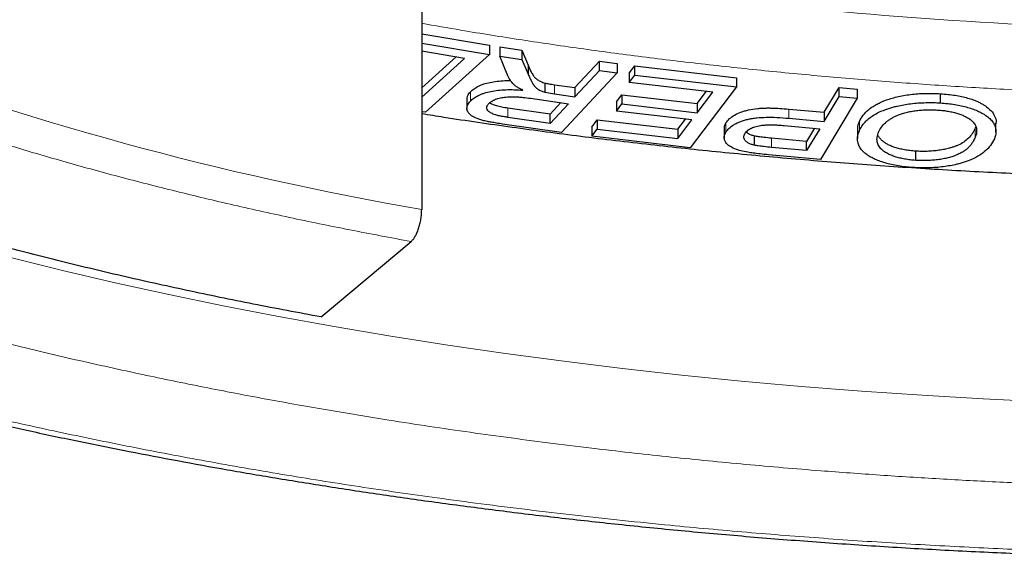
# Model space of a CAD drawing. Header units: millimetres. Extents: x 8 to 649, y 12 to 542.
# Tile 11 of 51: x 309.58 to 313.51, y 516.01 to 518.16. Entities that reach past the tile are written whole.
import ezdxf

# ---------------------------------------------------------------- set-up
doc = ezdxf.new("R2010")
doc.units = ezdxf.units.MM

msp = doc.modelspace()

# ---------------------------------------------------------------- linework, layer by layer
at = {"color": 7, "linetype": 'Continuous', "lineweight": 30}
for p, q in [((311.186, 518.4174), (311.186, 517.4049)), ((311.186, 518.1058), (311.456, 518.0602)), ((311.186, 518.069), (311.456, 518.0234)), ((311.3572, 518.0077), (311.186, 518.0367)), ((311.456, 518.0602), (311.456, 518.0234)), ((311.4978, 518.0533), (311.5861, 518.0407)), ((311.4978, 518.0533), (311.4978, 518.0165)), ((311.5861, 518.0407), (311.6103, 517.9813)), ((311.5861, 518.0407), (311.5861, 518.0039)), ((311.186, 517.8899), (311.3229, 518.0135)), ((311.186, 517.8531), (311.3572, 518.0077)), ((311.456, 518.0234), (311.2007, 517.7928)), ((311.5297, 517.9387), (311.4978, 518.0165)), ((311.4978, 518.0165), (311.5861, 518.0039)), ((311.5861, 518.0039), (311.6103, 517.9445)), ((311.7969, 517.8912), (311.8952, 517.9967)), ((311.8952, 517.9967), (311.9655, 517.9867)), ((311.8952, 517.9599), (311.8952, 517.9967)), ((311.6103, 517.9813), (311.6103, 517.9445)), ((311.7969, 517.8544), (311.8952, 517.9599)), ((311.8952, 517.9599), (311.9655, 517.9499)), ((311.9655, 517.9867), (311.9655, 517.9499)), ((312.0141, 517.9489), (312.0357, 517.9775)), ((312.0357, 517.9775), (312.4411, 517.9306)), ((312.0357, 517.9407), (312.0357, 517.9775)), ((311.9655, 517.9499), (311.7439, 517.7122)), ((312.0141, 517.9489), (312.0141, 517.9121)), ((312.0141, 517.9121), (312.0357, 517.9407)), ((312.0357, 517.9407), (312.4411, 517.8938)), ((312.4411, 517.9306), (312.4411, 517.8938)), ((311.6773, 517.9094), (311.6773, 517.8726)), ((311.7155, 517.9028), (311.7969, 517.8912)), ((311.7969, 517.8912), (311.7969, 517.8544)), ((312.3475, 517.8736), (312.0141, 517.9121)), ((312.4411, 517.8938), (312.2574, 517.6515)), ((312.2849, 517.8279), (312.3218, 517.8765)), ((312.2849, 517.7911), (312.3475, 517.8736)), ((312.7909, 517.7927), (312.8505, 517.8921)), ((312.8505, 517.8921), (312.9232, 517.8854)), ((312.8505, 517.8553), (312.8505, 517.8921)), ((312.9232, 517.8854), (312.9232, 517.8486)), ((311.3665, 517.8449), (311.3665, 517.8081)), ((311.6205, 517.8486), (311.7714, 517.8271)), ((311.6773, 517.8726), (311.7155, 517.866)), ((311.7155, 517.866), (311.7969, 517.8544)), ((311.9629, 517.8342), (311.9844, 517.8626)), ((311.9629, 517.8342), (311.9629, 517.7974)), ((311.9844, 517.8626), (312.2849, 517.8279)), ((311.9844, 517.8626), (311.9844, 517.8258)), ((312.9232, 517.8486), (312.7766, 517.6042)), ((312.7909, 517.7559), (312.8505, 517.8553)), ((312.8505, 517.8553), (312.9232, 517.8486)), ((313.2552, 517.83), (313.2552, 517.8668)), ((311.2007, 517.7928), (311.186, 517.7952)), ((311.6981, 517.7852), (311.5301, 517.8092)), ((311.7411, 517.8314), (311.6981, 517.7852)), ((311.7714, 517.8271), (311.6981, 517.7484)), ((311.9629, 517.7974), (311.9844, 517.8258)), ((312.2633, 517.7627), (311.9629, 517.7974)), ((311.9844, 517.8258), (312.2849, 517.7911)), ((312.2849, 517.8279), (312.2849, 517.7911)), ((312.65, 517.8057), (312.7909, 517.7927)), ((311.6981, 517.7484), (311.5301, 517.7723)), ((311.6981, 517.7484), (311.6981, 517.7852)), ((311.8646, 517.7338), (311.8863, 517.7624)), ((311.8863, 517.7624), (312.2072, 517.7253)), ((311.8863, 517.7624), (311.8863, 517.7256)), ((312.2072, 517.7253), (312.2377, 517.7656)), ((312.2072, 517.6885), (312.2633, 517.7627)), ((312.65, 517.7688), (312.7909, 517.7559)), ((312.7909, 517.7927), (312.7909, 517.7559)), ((311.7439, 517.7122), (311.5087, 517.7457)), ((311.8646, 517.7338), (311.8646, 517.697)), ((311.8646, 517.697), (311.8863, 517.7256)), ((311.8863, 517.7256), (312.2072, 517.6885)), ((312.2072, 517.7253), (312.2072, 517.6885)), ((312.393, 517.7281), (312.393, 517.6913)), ((312.6316, 517.7401), (312.7737, 517.7271)), ((312.7527, 517.729), (312.7212, 517.6766)), ((312.7737, 517.7271), (312.7212, 517.6397)), ((312.9246, 517.7253), (312.9246, 517.6885)), ((313.3956, 517.7357), (313.3937, 517.7294)), ((313.4759, 517.7137), (313.4759, 517.7505)), ((312.2574, 517.6515), (311.8646, 517.697)), ((312.5139, 517.661), (312.5139, 517.6978)), ((312.7212, 517.6766), (312.5805, 517.6894)), ((312.7212, 517.6397), (312.5805, 517.6526)), ((312.7212, 517.6397), (312.7212, 517.6766)), ((313.1563, 517.601), (313.1563, 517.6378)), ((312.7766, 517.6042), (312.5693, 517.6232)), ((310.7846, 516.9764), (311.1438, 517.2774))]:
    msp.add_line(p, q, dxfattribs=at)
at = {"color": 8, "linetype": 'Continuous', "lineweight": 0}
for p, q in [((311.3801, 517.8742), (311.3801, 517.8374)), ((311.7155, 517.9028), (311.7155, 517.866)), ((311.5301, 517.7723), (311.5301, 517.8092)), ((312.65, 517.8057), (312.65, 517.7688)), ((312.9317, 517.7561), (312.9317, 517.7193)), ((312.3994, 517.7502), (312.3994, 517.7133)), ((313.3937, 517.6926), (313.3937, 517.7294)), ((312.5805, 517.6526), (312.5805, 517.6894))]:
    msp.add_line(p, q, dxfattribs=at)
at = {"color": 8, "linetype": 'Continuous', "lineweight": 0, "flags": 128}
for points in [[(310.178, 517.0657), (309.9642, 517.1128), (309.7536, 517.162), (309.5464, 517.2134), (309.3427, 517.2669), (309.1426, 517.3224), (308.9463, 517.38), (308.754, 517.4396), (308.5657, 517.5011), (308.3816, 517.5645), (308.2018, 517.6298), (308.0264, 517.6969), (307.8556, 517.7657), (307.6895, 517.8363), (307.5281, 517.9086), (307.3717, 517.9825)], [(313.6686, 516.6383), (313.425, 516.6499), (313.1822, 516.6639), (312.9404, 516.6803), (312.6998, 516.6993), (312.4606, 516.7207), (312.2228, 516.7445), (311.9868, 516.7708), (311.7526, 516.7995), (311.5204, 516.8305), (311.2904, 516.864), (311.0626, 516.8997), (310.8374, 516.9378), (310.6148, 516.9782), (310.3949, 517.0208), (310.178, 517.0657)]]:
    msp.add_lwpolyline(points, dxfattribs=at)
at = {"color": 8, "linetype": 'Continuous', "lineweight": 0}
for centre, radius, start, end in [((314.617, 537.7487), 19.6334, 259.93513, 270.16248), ((313.3646, 529.9777), 12.7602, 249.22497, 260.16989)]:
    msp.add_arc(centre, radius, start, end, dxfattribs=at)
for points, knots in [([(309.7346, 516.5184), (309.6484, 516.5371), (309.4762, 516.5746), (309.2234, 516.6345), (308.975, 516.6968), (308.7616, 516.7539), (308.5812, 516.8047), (308.4324, 516.8481), (308.2848, 516.8929), (308.1364, 516.9396), (307.9538, 516.9993), (307.7404, 517.0727), (307.5013, 517.1604), (307.3165, 517.2327), (307.1817, 517.2878), (307.0939, 517.3247), (307.0072, 517.3619), (306.9216, 517.3997), (306.8371, 517.4379), (306.7256, 517.4896), (306.5891, 517.5554), (306.4304, 517.6359), (306.277, 517.718), (306.1292, 517.8014), (305.9867, 517.8864), (305.8498, 517.9727), (305.7182, 518.0605), (305.5853, 518.1547), (305.4523, 518.2552), (305.3208, 518.3621), (305.1976, 518.4704), (305.0827, 518.5801), (304.9761, 518.6911), (304.8778, 518.8034), (304.7916, 518.9123), (304.7165, 519.0172), (304.6516, 519.1179), (304.5934, 519.2191), (304.5419, 519.3208), (304.4972, 519.423), (304.4593, 519.5257), (304.4281, 519.6289), (304.4029, 519.7358), (304.3845, 519.8462), (304.3738, 519.96), (304.3713, 520.0738), (304.3762, 520.1694), (304.3845, 520.2469), (304.3931, 520.3064), (304.4039, 520.3659), (304.4171, 520.4253), (304.4325, 520.4848), (304.4563, 520.565), (304.4921, 520.6656), (304.5446, 520.7863), (304.6065, 520.9061), (304.6689, 521.0105), (304.7282, 521.0995), (304.7814, 521.1736), (304.838, 521.2471), (304.8971, 521.3188), (304.9741, 521.4066), (305.0641, 521.5024), (305.1404, 521.5742), (305.1743, 521.6061)], [0, 0, 0, 0, 0.019575, 0.039116, 0.05864, 0.078162, 0.09044, 0.102728, 0.11503, 0.127508, 0.140553, 0.162259, 0.183939, 0.205615, 0.214135, 0.22266, 0.23119, 0.239727, 0.248272, 0.256827, 0.274067, 0.291276, 0.308465, 0.325645, 0.342828, 0.360023, 0.377243, 0.394498, 0.41462, 0.4347, 0.454757, 0.474808, 0.49487, 0.514962, 0.535101, 0.552709, 0.570285, 0.58784, 0.605385, 0.622932, 0.640493, 0.65808, 0.675704, 0.69501, 0.714279, 0.733527, 0.752768, 0.76285, 0.772937, 0.783031, 0.793134, 0.803248, 0.813376, 0.834127, 0.854839, 0.875532, 0.896224, 0.90924, 0.922267, 0.935312, 0.948213, 0.960515, 0.982451, 1, 1, 1, 1]), ([(324.1711, 521.6061), (324.2016, 521.5775), (324.2708, 521.5125), (324.369, 521.4094), (324.4675, 521.2971), (324.5536, 521.1882), (324.6287, 521.0833), (324.6937, 520.9826), (324.7519, 520.8814), (324.8034, 520.7797), (324.8481, 520.6775), (324.886, 520.5748), (324.9172, 520.4716), (324.9424, 520.3647), (324.9608, 520.2543), (324.9715, 520.1405), (324.974, 520.0267), (324.9691, 519.9311), (324.9608, 519.8536), (324.9522, 519.7941), (324.9413, 519.7346), (324.9282, 519.6751), (324.9128, 519.6157), (324.889, 519.5355), (324.8532, 519.4349), (324.8006, 519.3142), (324.7388, 519.1943), (324.6764, 519.09), (324.6171, 519.001), (324.5639, 518.9269), (324.5073, 518.8534), (324.4482, 518.7817), (324.3713, 518.6939), (324.2729, 518.5902), (324.1477, 518.4703), (324.0127, 518.352), (323.8679, 518.2353), (323.719, 518.1247), (323.5675, 518.0199), (323.4149, 517.9211), (323.2551, 517.824), (323.109, 517.7406), (322.9792, 517.6702), (322.8679, 517.612), (322.7534, 517.5543), (322.6338, 517.4963), (322.4811, 517.425), (322.2931, 517.3416), (322.0686, 517.2482), (321.8836, 517.176), (321.7426, 517.1233), (321.6483, 517.089), (321.5528, 517.0551), (321.4562, 517.0217), (321.3585, 516.9887), (321.2261, 516.9451), (321.0578, 516.8918), (320.8516, 516.8297), (320.6417, 516.7698), (320.428, 516.712), (320.2107, 516.6564), (319.9897, 516.6029), (319.7649, 516.5515), (319.524, 516.4995), (319.2668, 516.4476), (318.993, 516.3962), (318.7158, 516.3481), (318.4352, 516.3032), (318.1511, 516.2615), (317.8636, 516.2231), (317.5851, 516.1894), (317.3166, 516.1601), (317.0589, 516.1347), (316.7998, 516.112), (316.5396, 516.0919), (316.278, 516.0744), (316.0151, 516.0596), (315.751, 516.0474), (315.4774, 516.0375), (315.1948, 516.0303), (314.9036, 516.0262), (314.6125, 516.0252), (314.3677, 516.0271), (314.1693, 516.0303), (314.017, 516.0337), (313.8648, 516.0379), (313.7126, 516.0431), (313.5605, 516.0491), (313.3553, 516.0584), (313.0978, 516.0724), (312.7889, 516.0929), (312.4821, 516.1171), (312.2151, 516.1415), (311.9872, 516.1646), (311.7975, 516.1854), (311.6095, 516.2076), (311.426, 516.2306), (311.2012, 516.2607), (310.9358, 516.2991), (310.6288, 516.348), (310.3262, 516.4008), (310.0274, 516.4572), (309.8323, 516.498), (309.7346, 516.5184)], [0, 0, 0, 0, 0.009349, 0.021281, 0.033231, 0.045209, 0.055683, 0.066136, 0.076577, 0.087012, 0.097449, 0.107894, 0.118354, 0.128836, 0.140319, 0.15178, 0.163228, 0.174672, 0.180669, 0.186668, 0.192672, 0.198681, 0.204696, 0.21072, 0.223062, 0.235381, 0.247689, 0.259996, 0.267737, 0.275486, 0.283245, 0.290918, 0.298235, 0.311281, 0.324315, 0.337349, 0.350397, 0.363473, 0.375113, 0.386733, 0.398345, 0.409957, 0.41726, 0.42457, 0.431888, 0.439311, 0.44707, 0.45998, 0.472875, 0.485767, 0.490835, 0.495905, 0.500978, 0.506056, 0.511138, 0.516227, 0.52648, 0.536716, 0.54694, 0.557158, 0.567378, 0.577605, 0.587847, 0.59811, 0.610078, 0.622021, 0.63395, 0.645876, 0.657809, 0.669759, 0.681737, 0.69221, 0.702663, 0.713104, 0.72354, 0.733976, 0.744421, 0.754881, 0.765364, 0.776847, 0.788307, 0.799755, 0.8112, 0.817196, 0.823195, 0.829199, 0.835208, 0.841224, 0.847247, 0.859589, 0.871908, 0.884216, 0.896523, 0.904264, 0.912013, 0.919772, 0.927445, 0.934764, 0.947813, 0.960847, 0.973881, 0.986927, 1, 1, 1, 1]), ([(305.7289, 521.4397), (305.7157, 521.4267), (305.681, 521.3927), (305.6282, 521.3371), (305.5698, 521.2728), (305.5135, 521.2068), (305.447, 521.1239), (305.3741, 521.024), (305.2995, 520.9079), (305.2476, 520.8146), (305.2128, 520.7446), (305.1913, 520.6983), (305.1713, 520.6519), (305.1528, 520.6053), (305.1357, 520.5586), (305.1149, 520.496), (305.0925, 520.4173), (305.0718, 520.3227), (305.0572, 520.2279), (305.0488, 520.1331), (305.0466, 520.0382), (305.0504, 519.9433), (305.0605, 519.8483), (305.0776, 519.7481), (305.1029, 519.6428), (305.1377, 519.5327), (305.1808, 519.4233), (305.2321, 519.3144), (305.2917, 519.2061), (305.3596, 519.0983), (305.4325, 518.9958), (305.509, 518.8985), (305.588, 518.8065), (305.673, 518.7154), (305.764, 518.6253), (305.8609, 518.5361), (305.9638, 518.4479), (306.0726, 518.3605), (306.1909, 518.2715), (306.3192, 518.181), (306.4578, 518.0895), (306.6028, 517.9995), (306.7302, 517.9253), (306.8369, 517.866), (306.9205, 517.8209), (307.0059, 517.7763), (307.0931, 517.7321), (307.182, 517.6884), (307.3044, 517.63), (307.4626, 517.558), (307.6598, 517.4735), (307.8633, 517.3914), (308.0472, 517.3217), (308.2089, 517.2633), (308.3465, 517.2156), (308.486, 517.169), (308.6251, 517.1242), (308.7991, 517.0704), (309.0104, 517.0082), (309.2638, 516.9386), (309.5229, 516.8723), (309.7872, 516.809), (309.9678, 516.7696), (310.0582, 516.7498)], [0, 0, 0, 0, 0.007703, 0.020151, 0.032613, 0.045253, 0.058465, 0.080447, 0.102404, 0.124358, 0.132987, 0.141621, 0.15026, 0.158906, 0.167561, 0.176226, 0.193685, 0.211114, 0.228523, 0.245923, 0.263325, 0.280741, 0.298181, 0.315657, 0.336035, 0.356372, 0.376685, 0.396992, 0.417312, 0.437661, 0.458058, 0.475891, 0.493691, 0.51147, 0.529239, 0.547011, 0.564796, 0.582609, 0.600459, 0.620011, 0.639526, 0.65902, 0.678507, 0.688718, 0.698934, 0.709157, 0.719389, 0.729633, 0.739891, 0.760907, 0.781883, 0.80284, 0.823797, 0.83698, 0.850174, 0.863386, 0.876453, 0.888915, 0.911135, 0.93333, 0.955524, 0.977739, 1, 1, 1, 1]), ([(310.0582, 516.7498), (310.1394, 516.7328), (310.3018, 516.6989), (310.5498, 516.6514), (310.8008, 516.6066), (311.0235, 516.5698), (311.2166, 516.54), (311.3792, 516.5163), (311.5437, 516.4935), (311.7127, 516.4715), (311.925, 516.4455), (312.1805, 516.417), (312.4777, 516.3879), (312.7165, 516.3676), (312.8955, 516.354), (313.014, 516.3456), (313.1328, 516.3378), (313.252, 516.3305), (313.3715, 516.3239), (313.5319, 516.3157), (313.7332, 516.307), (313.9755, 516.2989), (314.2179, 516.2932), (314.4606, 516.2899), (314.7034, 516.289), (314.9463, 516.2906), (315.1895, 516.2945), (315.446, 516.3012), (315.7154, 516.311), (315.9971, 516.3246), (316.2772, 516.3415), (316.5559, 516.3615), (316.8331, 516.3848), (317.1089, 516.4114), (317.3714, 516.4398), (317.6204, 516.4697), (317.8559, 516.5006), (318.0889, 516.5338), (318.3196, 516.5694), (318.5478, 516.6072), (318.7737, 516.6474), (318.9971, 516.6899), (319.225, 516.7362), (319.4565, 516.7863), (319.6909, 516.8404), (319.921, 516.8971), (320.111, 516.9469), (320.2629, 516.9886), (320.3782, 517.0213), (320.4925, 517.0546), (320.6055, 517.0887), (320.7173, 517.1234), (320.8667, 517.1712), (321.0511, 517.233), (321.2674, 517.3101), (321.4774, 517.3896), (321.6559, 517.4615), (321.8052, 517.5247), (321.9274, 517.5784), (322.0467, 517.6329), (322.1612, 517.6873), (322.299, 517.7552), (322.4581, 517.8378), (322.6362, 517.9368), (322.8061, 518.038), (322.9677, 518.1414), (323.1152, 518.2431), (323.2496, 518.3425), (323.3714, 518.4393), (323.486, 518.5373), (323.58, 518.6244), (323.6563, 518.6998), (323.7172, 518.7634), (323.7754, 518.8277), (323.8318, 518.8937), (323.8983, 518.9766), (323.9712, 519.0765), (324.0458, 519.1926), (324.0977, 519.2859), (324.1325, 519.3559), (324.154, 519.4022), (324.174, 519.4486), (324.1925, 519.4952), (324.2095, 519.5419), (324.2304, 519.6045), (324.2527, 519.6832), (324.2735, 519.7778), (324.288, 519.8726), (324.2965, 519.9674), (324.2987, 520.0623), (324.2948, 520.1572), (324.2848, 520.2522), (324.2677, 520.3524), (324.2424, 520.4577), (324.2076, 520.5677), (324.1645, 520.6772), (324.1131, 520.7861), (324.0535, 520.8944), (323.9857, 521.0022), (323.9128, 521.1047), (323.8363, 521.202), (323.7571, 521.294), (323.6839, 521.3732), (323.6347, 521.4214), (323.6161, 521.4396)], [0, 0, 0, 0, 0.011731, 0.023441, 0.035141, 0.046841, 0.054199, 0.061563, 0.068935, 0.076413, 0.08423, 0.097237, 0.11023, 0.12322, 0.128326, 0.133435, 0.138547, 0.143663, 0.148784, 0.153911, 0.164242, 0.174555, 0.184856, 0.195151, 0.205449, 0.215754, 0.226073, 0.236414, 0.248472, 0.260506, 0.272525, 0.284541, 0.296564, 0.308605, 0.320674, 0.331226, 0.341759, 0.352279, 0.362793, 0.373309, 0.383833, 0.394373, 0.404935, 0.416504, 0.428052, 0.439586, 0.451117, 0.457159, 0.463204, 0.469253, 0.475307, 0.481369, 0.487439, 0.499874, 0.512286, 0.524686, 0.537087, 0.544887, 0.552694, 0.560512, 0.568243, 0.575616, 0.588761, 0.601893, 0.615026, 0.628173, 0.641348, 0.653076, 0.664784, 0.676484, 0.688184, 0.695542, 0.702908, 0.710282, 0.717761, 0.725578, 0.738586, 0.751578, 0.764568, 0.769674, 0.774783, 0.779895, 0.785011, 0.790132, 0.795259, 0.80559, 0.815903, 0.826204, 0.8365, 0.846797, 0.857102, 0.867422, 0.877763, 0.88982, 0.901854, 0.913873, 0.925889, 0.937913, 0.949954, 0.962022, 0.972575, 0.983107, 0.993627, 1, 1, 1, 1]), ([(314.6726, 517.8532), (314.5847, 517.8535), (314.4089, 517.8541), (314.1458, 517.8591), (313.8835, 517.867), (313.6221, 517.8782), (313.3616, 517.8926), (313.1019, 517.9102), (312.8435, 517.9309), (312.5868, 517.9548), (312.3326, 517.9817), (312.0809, 518.0117), (311.8319, 518.0447), (311.5856, 518.0809), (311.3701, 518.1151), (311.2381, 518.1385), (311.186, 518.1477)], [0, 0, 0, 0, 0.073428, 0.146684, 0.219839, 0.292965, 0.366133, 0.439415, 0.512881, 0.586311, 0.659568, 0.732724, 0.80585, 0.879018, 0.952299, 1, 1, 1, 1]), ([(311.1438, 517.2774), (311.0619, 517.2927), (310.8982, 517.3233), (310.6578, 517.373), (310.4215, 517.4255), (310.1897, 517.4811), (309.9625, 517.5397), (309.7444, 517.5999), (309.5355, 517.6616), (309.3358, 517.7244), (309.1413, 517.7896), (308.9515, 517.857), (308.8294, 517.9039), (308.7683, 517.9273)], [0, 0, 0, 0, 0.093426, 0.186698, 0.279915, 0.373178, 0.466585, 0.560081, 0.648068, 0.73597, 0.823871, 0.911853, 1, 1, 1, 1])]:
    msp.add_open_spline(points, degree=3, knots=knots, dxfattribs=at)
at = {"color": 7, "linetype": 'Continuous', "lineweight": 30}
for points, knots in [([(304.1726, 520.2343), (304.1727, 520.2272), (304.1727, 520.2119), (304.1732, 520.189), (304.174, 520.164), (304.1753, 520.1371), (304.177, 520.1096), (304.1791, 520.0824), (304.1815, 520.0563), (304.1841, 520.0321), (304.1868, 520.0098), (304.1896, 519.9894), (304.1924, 519.9695), (304.1965, 519.9433), (304.202, 519.9112), (304.2093, 519.8737), (304.2175, 519.8354), (304.227, 519.7954), (304.2381, 519.7531), (304.2509, 519.7084), (304.2654, 519.6622), (304.2812, 519.6157), (304.2978, 519.5706), (304.3147, 519.5278), (304.3311, 519.4885), (304.3469, 519.4528), (304.3624, 519.4193), (304.3757, 519.3916), (304.3873, 519.3684), (304.3973, 519.3486), (304.409, 519.3263), (304.4225, 519.3011), (304.4379, 519.2732), (304.4546, 519.2439), (304.4741, 519.2109), (304.4957, 519.1755), (304.5191, 519.1387), (304.5417, 519.1045), (304.5632, 519.0728), (304.5836, 519.0437), (304.6029, 519.0168), (304.621, 518.9923), (304.6379, 518.9698), (304.6535, 518.9494), (304.6683, 518.9305), (304.6827, 518.9123), (304.698, 518.8932), (304.715, 518.8724), (304.7339, 518.8496), (304.7546, 518.8253), (304.777, 518.7995), (304.8003, 518.7731), (304.8238, 518.7471), (304.8464, 518.7226), (304.8678, 518.6999), (304.8884, 518.6783), (304.9092, 518.6568), (304.9317, 518.6341), (304.9564, 518.6094), (304.9887, 518.5779), (305.0279, 518.5405), (305.0735, 518.4984), (305.1191, 518.4576), (305.1571, 518.4245), (305.1865, 518.3993), (305.2068, 518.3822), (305.225, 518.367), (305.2415, 518.3534), (305.2578, 518.34), (305.2771, 518.3243), (305.3009, 518.3053), (305.3294, 518.2827), (305.3608, 518.2583), (305.394, 518.2329), (305.44, 518.1983), (305.5002, 518.1541), (305.5609, 518.1111), (305.6084, 518.0783), (305.6395, 518.0571), (305.6677, 518.0381), (305.6928, 518.0214), (305.7145, 518.0071), (305.7326, 517.9953), (305.7474, 517.9857), (305.7608, 517.9771), (305.7748, 517.9681), (305.7908, 517.9579), (305.8123, 517.9443), (305.8398, 517.927), (305.8739, 517.9059), (305.9119, 517.8827), (305.9538, 517.8575), (305.9997, 517.8303), (306.0748, 517.7867), (306.1793, 517.7278), (306.3144, 517.6552), (306.4191, 517.6014), (306.4899, 517.5661), (306.5239, 517.5493), (306.5546, 517.5344), (306.5815, 517.5213), (306.6046, 517.5102), (306.6238, 517.5011), (306.6391, 517.4938), (306.6518, 517.4877), (306.6668, 517.4807), (306.6873, 517.4711), (306.7153, 517.4581), (306.7492, 517.4424), (306.7884, 517.4245), (306.831, 517.4053), (306.8954, 517.3767), (306.9817, 517.3391), (307.1089, 517.2855), (307.2586, 517.2246), (307.4316, 517.1576), (307.6085, 517.0921), (307.7874, 517.0289), (307.9858, 516.962), (308.2041, 516.8921), (308.4428, 516.8202), (308.664, 516.7574), (308.8667, 516.7029), (309.0502, 516.6557), (309.2341, 516.6105), (309.4209, 516.5667), (309.6132, 516.5237), (309.8133, 516.4812), (310.0136, 516.4409), (310.2135, 516.4028), (310.4123, 516.3668), (310.6177, 516.3317), (310.8297, 516.2977), (311.047, 516.2649), (311.2695, 516.2336), (311.4971, 516.2039), (311.7311, 516.1757), (311.973, 516.149), (312.2228, 516.124), (312.4805, 516.1009), (312.7447, 516.08), (313.0152, 516.0614), (313.2902, 516.0455), (313.5695, 516.0324), (313.8529, 516.022), (314.1419, 516.0147), (314.421, 516.0106), (314.6894, 516.0095), (314.9467, 516.0109), (315.2073, 516.0149), (315.4712, 516.0215), (315.7371, 516.0308), (315.9975, 516.0427), (316.2498, 516.0566), (316.4927, 516.0724), (316.731, 516.0901), (316.9647, 516.1097), (317.214, 516.1329), (317.4777, 516.1602), (317.7545, 516.1922), (318.0235, 516.2265), (318.2845, 516.2628), (318.5361, 516.3008), (318.7785, 516.3402), (319.0117, 516.3807), (319.2372, 516.4226), (319.465, 516.4674), (319.6942, 516.5154), (319.924, 516.5665), (320.1441, 516.6183), (320.3549, 516.6707), (320.5553, 516.7232), (320.7456, 516.7755), (320.9262, 516.8275), (321.0983, 516.8793), (321.2853, 516.938), (321.4876, 517.0046), (321.7056, 517.0806), (321.9182, 517.159), (322.1256, 517.2399), (322.2794, 517.3033), (322.3831, 517.3477), (322.4392, 517.3721), (322.4948, 517.3966), (322.5488, 517.4208), (322.5989, 517.4437), (322.6433, 517.4642), (322.6787, 517.4808), (322.7063, 517.4938), (322.7269, 517.5036), (322.7438, 517.5117), (322.7582, 517.5186), (322.7734, 517.526), (322.7928, 517.5354), (322.8182, 517.5478), (322.8476, 517.5622), (322.8802, 517.5785), (322.9143, 517.5956), (322.9497, 517.6137), (322.9849, 517.6318), (323.0194, 517.6497), (323.0682, 517.6754), (323.1301, 517.7086), (323.2013, 517.7478), (323.267, 517.7848), (323.3284, 517.8202), (323.3899, 517.8565), (323.4593, 517.8983), (323.5373, 517.9467), (323.6239, 518.0023), (323.7131, 518.0617), (323.7868, 518.1127), (323.8448, 518.1541), (323.8865, 518.1845), (323.9268, 518.2144), (323.9644, 518.2428), (323.9981, 518.2689), (324.0281, 518.2924), (324.0543, 518.3132), (324.0769, 518.3314), (324.0961, 518.347), (324.112, 518.3601), (324.1236, 518.3698), (324.1318, 518.3767), (324.1381, 518.382), (324.1457, 518.3883), (324.156, 518.397), (324.172, 518.4106), (324.193, 518.4287), (324.2179, 518.4504), (324.2426, 518.4723), (324.2667, 518.494), (324.2903, 518.5155), (324.3266, 518.5493), (324.3749, 518.5954), (324.4348, 518.6551), (324.4941, 518.7171), (324.5408, 518.7683), (324.5753, 518.8075), (324.5979, 518.8338), (324.6203, 518.8603), (324.6417, 518.8863), (324.6615, 518.9108), (324.6791, 518.933), (324.6944, 518.9528), (324.7094, 518.9725), (324.7254, 518.9938), (324.7435, 519.0185), (324.7631, 519.0458), (324.7838, 519.0753), (324.805, 519.1067), (324.8267, 519.1396), (324.8475, 519.1723), (324.8664, 519.203), (324.8827, 519.2303), (324.8968, 519.2546), (324.9099, 519.2776), (324.9228, 519.3011), (324.9383, 519.3299), (324.956, 519.3642), (324.9756, 519.4037), (324.9943, 519.4437), (325.0116, 519.4827), (325.0277, 519.5208), (325.0431, 519.5593), (325.0576, 519.5979), (325.0708, 519.6352), (325.0821, 519.6694), (325.0922, 519.7014), (325.1013, 519.7323), (325.1098, 519.7631), (325.1192, 519.7995), (325.1296, 519.8432), (325.1404, 519.8953), (325.15, 519.9496), (325.1563, 519.9929), (325.1602, 520.0239), (325.1624, 520.0433), (325.1644, 520.063), (325.1662, 520.0833), (325.168, 520.1057), (325.1697, 520.1318), (325.1712, 520.1621), (325.1724, 520.1967), (325.1726, 520.2213), (325.1726, 520.2343)], [0, 0, 0, 0, 0.001342, 0.002877, 0.004607, 0.006531, 0.008643, 0.010696, 0.012562, 0.014401, 0.016014, 0.017419, 0.018817, 0.020271, 0.022931, 0.02557, 0.028295, 0.031137, 0.034157, 0.037396, 0.040783, 0.044168, 0.047486, 0.050635, 0.053518, 0.056084, 0.058478, 0.060918, 0.062205, 0.063645, 0.065304, 0.067183, 0.069281, 0.071533, 0.073753, 0.076726, 0.079521, 0.082118, 0.084514, 0.086754, 0.088802, 0.090692, 0.092425, 0.094003, 0.095425, 0.096815, 0.098244, 0.099881, 0.10168, 0.103594, 0.105624, 0.107769, 0.109861, 0.111788, 0.113632, 0.115296, 0.116967, 0.1188, 0.120795, 0.122951, 0.126471, 0.129937, 0.133304, 0.13657, 0.138157, 0.139584, 0.140852, 0.14196, 0.143015, 0.144235, 0.145923, 0.147855, 0.149976, 0.152152, 0.154377, 0.158894, 0.163603, 0.165644, 0.167529, 0.16921, 0.170687, 0.171959, 0.173027, 0.173848, 0.174546, 0.175344, 0.176264, 0.177304, 0.179026, 0.180945, 0.183061, 0.185374, 0.187883, 0.190574, 0.197507, 0.204428, 0.211336, 0.213147, 0.214815, 0.216296, 0.217591, 0.2187, 0.219608, 0.220336, 0.220885, 0.221424, 0.222466, 0.223782, 0.225372, 0.227235, 0.229248, 0.231273, 0.236093, 0.240978, 0.248292, 0.25574, 0.26316, 0.270486, 0.277718, 0.287047, 0.296215, 0.305222, 0.312006, 0.318697, 0.325294, 0.331863, 0.338612, 0.345557, 0.352699, 0.359226, 0.36591, 0.372749, 0.379744, 0.386895, 0.39407, 0.401395, 0.40887, 0.416495, 0.424414, 0.432489, 0.440719, 0.449105, 0.457647, 0.466189, 0.474881, 0.483723, 0.492716, 0.500464, 0.508321, 0.516286, 0.52436, 0.532542, 0.540748, 0.548374, 0.55589, 0.563297, 0.570594, 0.577782, 0.586771, 0.595582, 0.604216, 0.612673, 0.620952, 0.62891, 0.636697, 0.644313, 0.651758, 0.660038, 0.668096, 0.675932, 0.683544, 0.690934, 0.697976, 0.704802, 0.711414, 0.717811, 0.726687, 0.735553, 0.744431, 0.75332, 0.76222, 0.764759, 0.7673, 0.769841, 0.772383, 0.774765, 0.776844, 0.778621, 0.779783, 0.780767, 0.781571, 0.782201, 0.782835, 0.783767, 0.784995, 0.786519, 0.788045, 0.789777, 0.791551, 0.793304, 0.795035, 0.796746, 0.800694, 0.804525, 0.807846, 0.811075, 0.814372, 0.817851, 0.82254, 0.827522, 0.832798, 0.838368, 0.840965, 0.84362, 0.846275, 0.848724, 0.850952, 0.852957, 0.85474, 0.856271, 0.857589, 0.858694, 0.859584, 0.860035, 0.860411, 0.860916, 0.861635, 0.862569, 0.86432, 0.866149, 0.867958, 0.869748, 0.871518, 0.873271, 0.878034, 0.882776, 0.887742, 0.892908, 0.894964, 0.897032, 0.899114, 0.901198, 0.903129, 0.904856, 0.906379, 0.90773, 0.909408, 0.911307, 0.913425, 0.915695, 0.91808, 0.920581, 0.923195, 0.925491, 0.927539, 0.929339, 0.930966, 0.932707, 0.934592, 0.937392, 0.940334, 0.943361, 0.946222, 0.948919, 0.951712, 0.954655, 0.957341, 0.959812, 0.96207, 0.964273, 0.966495, 0.968701, 0.9721, 0.975889, 0.979853, 0.98371, 0.985079, 0.986481, 0.987916, 0.989383, 0.990982, 0.992827, 0.994945, 0.997336, 1, 1, 1, 1]), ([(311.6103, 517.9813), (311.6112, 517.9788), (311.6131, 517.9737), (311.6164, 517.9661), (311.6202, 517.9585), (311.6244, 517.9507), (311.6296, 517.9417), (311.6366, 517.9321), (311.6475, 517.9227), (311.6605, 517.915), (311.6719, 517.9112), (311.6773, 517.9094)], [0, 0, 0, 0, 0.0970041, 0.1954876, 0.2954914, 0.3970545, 0.5002142, 0.6480339, 0.7782611, 0.8940842, 1, 1, 1, 1]), ([(311.3801, 517.8742), (311.3847, 517.8785), (311.3933, 517.8866), (311.4116, 517.8973), (311.4331, 517.906), (311.4582, 517.9126), (311.4867, 517.917), (311.5147, 517.9193), (311.5331, 517.9193), (311.5408, 517.9193)], [0, 0, 0, 0, 0.165731, 0.317733, 0.460605, 0.599852, 0.741405, 0.890918, 1, 1, 1, 1]), ([(311.5586, 517.8987), (311.5526, 517.9048), (311.5399, 517.9178), (311.5332, 517.9315), (311.5297, 517.9387)], [0, 0, 0, 0, 0.472716, 1, 1, 1, 1]), ([(311.6103, 517.9445), (311.6128, 517.9392), (311.6171, 517.9301), (311.6225, 517.9189), (311.626, 517.9118), (311.6279, 517.9081), (311.6293, 517.9055), (311.631, 517.9033), (311.6329, 517.9007), (311.6351, 517.8982), (311.6372, 517.8957), (311.6416, 517.8914), (311.649, 517.8852), (311.6611, 517.8779), (311.6722, 517.8743), (311.6773, 517.8726)], [0, 0, 0, 0, 0.204652, 0.356297, 0.435245, 0.484381, 0.500582, 0.536725, 0.571748, 0.60567, 0.638512, 0.670298, 0.785392, 0.899438, 1, 1, 1, 1]), ([(311.3671, 517.8449), (311.3675, 517.8491), (311.3683, 517.8591), (311.3758, 517.8687), (311.3801, 517.8742)], [0, 0, 0, 0, 0.424994, 1, 1, 1, 1]), ([(311.3801, 517.8374), (311.3843, 517.8414), (311.3924, 517.8494), (311.4083, 517.8584), (311.423, 517.8649), (311.439, 517.8707), (311.4612, 517.8764), (311.4906, 517.8808), (311.522, 517.8831), (311.5556, 517.8833), (311.5782, 517.8817), (311.5899, 517.8809)], [0, 0, 0, 0, 0.126431, 0.250604, 0.316836, 0.380057, 0.499978, 0.618043, 0.738185, 0.864361, 1, 1, 1, 1]), ([(311.5899, 517.8809), (311.5833, 517.8839), (311.5713, 517.8894), (311.5625, 517.8958), (311.5586, 517.8987)], [0, 0, 0, 0, 0.548969, 1, 1, 1, 1]), ([(311.6773, 517.9094), (311.6825, 517.9083), (311.6948, 517.9057), (311.708, 517.9038), (311.7155, 517.9028)], [0, 0, 0, 0, 0.42588, 1, 1, 1, 1]), ([(311.5087, 517.7457), (311.5003, 517.747), (311.4853, 517.7494), (311.4652, 517.7528), (311.45, 517.7556), (311.4386, 517.7579), (311.4297, 517.7601), (311.4217, 517.7624), (311.4142, 517.7648), (311.4005, 517.7699), (311.3875, 517.7767), (311.3771, 517.7854), (311.3694, 517.7943), (311.3651, 517.8064), (311.368, 517.8219), (311.376, 517.8321), (311.3801, 517.8374)], [0, 0, 0, 0, 0.087584, 0.158619, 0.213143, 0.251239, 0.284173, 0.316317, 0.347795, 0.378737, 0.499612, 0.558167, 0.616326, 0.734542, 0.860707, 1, 1, 1, 1]), ([(311.4526, 517.8271), (311.4564, 517.8304), (311.4637, 517.8368), (311.4799, 517.8447), (311.4994, 517.8505), (311.5218, 517.854), (311.5465, 517.8552), (311.5695, 517.8545), (311.5942, 517.8518), (311.6102, 517.8498), (311.6205, 517.8486)], [0, 0, 0, 0, 0.138485, 0.263294, 0.381039, 0.499518, 0.618365, 0.749887, 0.839545, 1, 1, 1, 1]), ([(312.9317, 517.7561), (312.9362, 517.7646), (312.9448, 517.7809), (312.9639, 517.8001), (312.9823, 517.8139), (312.9977, 517.8233), (313.0147, 517.8319), (313.0341, 517.8401), (313.0561, 517.8477), (313.0808, 517.8544), (313.1075, 517.8598), (313.1354, 517.864), (313.1644, 517.8668), (313.194, 517.8683), (313.2245, 517.8684), (313.2449, 517.8673), (313.2552, 517.8668)], [0, 0, 0, 0, 0.1381791, 0.2656229, 0.3262057, 0.385188, 0.443003, 0.5001107, 0.5629067, 0.6248289, 0.6867585, 0.7495763, 0.8107161, 0.8722489, 0.9350644, 1, 1, 1, 1]), ([(313.2552, 517.8668), (313.2653, 517.8661), (313.2851, 517.8645), (313.3133, 517.8608), (313.3395, 517.8559), (313.3638, 517.8499), (313.3859, 517.8427), (313.4037, 517.8353), (313.4179, 517.8281), (313.4292, 517.8214), (313.4452, 517.8103), (313.4627, 517.7941), (313.4744, 517.7719), (313.4782, 517.756), (313.476, 517.7477), (313.4759, 517.7471)], [0, 0, 0, 0, 0.074229, 0.145658, 0.215232, 0.283974, 0.352942, 0.423186, 0.471232, 0.52056, 0.571423, 0.706852, 0.844849, 0.989488, 1, 1, 1, 1]), ([(311.5301, 517.7723), (311.5257, 517.773), (311.5175, 517.7744), (311.5064, 517.7764), (311.4971, 517.7782), (311.4851, 517.7809), (311.4711, 517.7854), (311.4574, 517.7924), (311.4483, 517.8002), (311.4445, 517.8087), (311.4458, 517.8179), (311.4502, 517.8239), (311.4526, 517.8271)], [0, 0, 0, 0, 0.078362, 0.145884, 0.202657, 0.248838, 0.375232, 0.499137, 0.616188, 0.734391, 0.860465, 1, 1, 1, 1]), ([(311.5301, 517.8092), (311.5218, 517.8104), (311.5062, 517.8128), (311.4855, 517.8176), (311.4693, 517.8231), (311.4601, 517.8275), (311.457, 517.83), (311.4567, 517.8303)], [0, 0, 0, 0, 0.286527, 0.540285, 0.767546, 0.976976, 1, 1, 1, 1]), ([(312.3994, 517.7502), (312.4038, 517.756), (312.4123, 517.767), (312.4325, 517.7817), (312.4539, 517.7918), (312.4734, 517.7982), (312.495, 517.8037), (312.5159, 517.807), (312.5342, 517.8086), (312.5424, 517.8092), (312.5507, 517.8096), (312.5593, 517.8098), (312.5713, 517.81), (312.5895, 517.8095), (312.6169, 517.808), (312.6379, 517.8065), (312.65, 517.8057)], [0, 0, 0, 0, 0.141317, 0.268487, 0.386051, 0.443077, 0.499905, 0.620476, 0.645297, 0.670485, 0.696101, 0.722202, 0.748845, 0.804954, 0.888595, 1, 1, 1, 1]), ([(312.9317, 517.7193), (312.9347, 517.7252), (312.9405, 517.7367), (312.9533, 517.753), (312.9688, 517.7678), (312.9872, 517.7811), (313.0086, 517.7929), (313.0297, 517.8017), (313.0489, 517.8083), (313.0651, 517.8131), (313.0847, 517.8181), (313.1082, 517.8229), (313.1365, 517.8271), (313.166, 517.83), (313.1961, 517.8316), (313.226, 517.8317), (313.2455, 517.8306), (313.2552, 517.83)], [0, 0, 0, 0, 0.0964457, 0.1865552, 0.2710475, 0.3507935, 0.4268277, 0.5003412, 0.5432947, 0.5854069, 0.6268989, 0.6884622, 0.7499539, 0.8147862, 0.8774249, 0.9388251, 1, 1, 1, 1]), ([(313.0083, 517.7141), (313.0118, 517.7207), (313.0183, 517.7334), (313.0317, 517.7484), (313.0444, 517.759), (313.0548, 517.7662), (313.0662, 517.7728), (313.0795, 517.7792), (313.0951, 517.7853), (313.1131, 517.7908), (313.1326, 517.7954), (313.1534, 517.799), (313.1752, 517.8015), (313.1977, 517.8029), (313.2207, 517.8031), (313.2359, 517.8022), (313.2436, 517.8018)], [0, 0, 0, 0, 0.142512, 0.271761, 0.332072, 0.389893, 0.445584, 0.499545, 0.563145, 0.625367, 0.687138, 0.749405, 0.811935, 0.873769, 0.936076, 1, 1, 1, 1]), ([(313.2436, 517.8018), (313.2509, 517.8012), (313.2654, 517.8001), (313.2862, 517.7971), (313.306, 517.7931), (313.3241, 517.7882), (313.3405, 517.7825), (313.3532, 517.7767), (313.3632, 517.7712), (313.371, 517.7661), (313.3816, 517.7579), (313.3925, 517.7459), (313.3993, 517.7294), (313.4001, 517.7114), (313.3959, 517.699), (313.3937, 517.6926)], [0, 0, 0, 0, 0.062442, 0.124264, 0.186537, 0.250308, 0.310583, 0.371756, 0.413503, 0.456308, 0.500404, 0.612019, 0.730536, 0.85905, 1, 1, 1, 1]), ([(313.2552, 517.83), (313.2649, 517.8293), (313.2842, 517.828), (313.312, 517.8242), (313.3387, 517.819), (313.3637, 517.8124), (313.3868, 517.8049), (313.4073, 517.7965), (313.4252, 517.7873), (313.4415, 517.7766), (313.4556, 517.7642), (313.4667, 517.7501), (313.475, 517.7327), (313.4779, 517.7115), (313.4728, 517.6953), (313.4702, 517.687)], [0, 0, 0, 0, 0.0620397, 0.1236976, 0.1860279, 0.2500516, 0.3137922, 0.3761416, 0.4378683, 0.4997643, 0.5778869, 0.6567492, 0.7374388, 0.8640266, 1, 1, 1, 1]), ([(314.6726, 517.5211), (314.576, 517.5214), (314.3828, 517.5221), (314.0932, 517.5276), (313.8042, 517.5363), (313.5161, 517.5487), (313.229, 517.5645), (312.9434, 517.5838), (312.6594, 517.6066), (312.3774, 517.6328), (312.0977, 517.6625), (311.8203, 517.6955), (311.546, 517.7321), (311.3345, 517.7625), (311.2156, 517.7817), (311.186, 517.7865)], [0, 0, 0, 0, 0.081092, 0.162184, 0.243276, 0.324368, 0.40546, 0.486552, 0.567644, 0.648736, 0.729828, 0.81092, 0.892012, 0.973104, 1, 1, 1, 1]), ([(312.3994, 517.7133), (312.403, 517.7186), (312.4103, 517.729), (312.4272, 517.7412), (312.4436, 517.7502), (312.4577, 517.7564), (312.4728, 517.7615), (312.4886, 517.7655), (312.5052, 517.7685), (312.5287, 517.7715), (312.5616, 517.7734), (312.6048, 517.7727), (312.6343, 517.7702), (312.65, 517.7688)], [0, 0, 0, 0, 0.126847, 0.25121, 0.319413, 0.383123, 0.443214, 0.50073, 0.554332, 0.609171, 0.725308, 0.854353, 1, 1, 1, 1]), ([(312.9252, 517.7253), (312.9251, 517.7269), (312.9239, 517.7372), (312.9281, 517.7474), (312.9317, 517.7561)], [0, 0, 0, 0, 0.14804, 1, 1, 1, 1]), ([(312.3931, 517.7281), (312.3931, 517.7313), (312.3932, 517.7387), (312.3971, 517.746), (312.3994, 517.7502)], [0, 0, 0, 0, 0.422401, 1, 1, 1, 1]), ([(312.4751, 517.7075), (312.4769, 517.71), (312.4802, 517.7145), (312.4865, 517.7207), (312.4954, 517.7273), (312.5069, 517.7326), (312.5204, 517.7366), (312.5348, 517.7398), (312.5489, 517.7416), (312.5611, 517.7425), (312.5677, 517.7428), (312.5744, 517.7429), (312.5829, 517.743), (312.5948, 517.7425), (312.6115, 517.7416), (312.6244, 517.7406), (312.6316, 517.7401)], [0, 0, 0, 0, 0.096025, 0.179292, 0.250639, 0.374508, 0.436425, 0.499809, 0.61949, 0.650903, 0.683103, 0.716191, 0.750255, 0.808013, 0.891195, 1, 1, 1, 1]), ([(313.1445, 517.5726), (313.1346, 517.5733), (313.115, 517.5746), (313.0866, 517.5786), (313.0594, 517.5839), (313.0339, 517.5907), (313.0104, 517.5985), (312.9896, 517.6071), (312.9718, 517.6165), (312.9559, 517.6275), (312.9425, 517.6401), (312.9321, 517.6543), (312.9248, 517.6721), (312.9229, 517.694), (312.9287, 517.7106), (312.9317, 517.7193)], [0, 0, 0, 0, 0.062051, 0.123731, 0.186115, 0.25024, 0.314328, 0.37673, 0.43827, 0.499804, 0.576257, 0.654153, 0.734568, 0.861954, 1, 1, 1, 1]), ([(313.3937, 517.7294), (313.39, 517.7221), (313.3832, 517.7084), (313.3679, 517.6897), (313.3496, 517.6742), (313.3309, 517.6637), (313.3149, 517.6572), (313.3031, 517.6531), (313.2886, 517.6488), (313.2707, 517.6446), (313.2488, 517.6409), (313.2258, 517.6382), (313.2022, 517.6367), (313.179, 517.6364), (313.1638, 517.6374), (313.1563, 517.6378)], [0, 0, 0, 0, 0.15153, 0.284021, 0.399206, 0.499716, 0.542183, 0.583939, 0.625267, 0.687083, 0.749603, 0.81523, 0.878062, 0.939241, 1, 1, 1, 1]), ([(310.7846, 516.9764), (310.6943, 516.9933), (310.5138, 517.027), (310.2489, 517.0818), (309.9885, 517.1396), (309.7332, 517.2009), (309.4829, 517.2654), (309.2426, 517.3318), (309.0124, 517.3998), (308.7924, 517.469), (308.5781, 517.5408), (308.369, 517.6151), (308.2345, 517.6667), (308.1673, 517.6925)], [0, 0, 0, 0, 0.09348, 0.186782, 0.280004, 0.373246, 0.466608, 0.560119, 0.648143, 0.73606, 0.823953, 0.911905, 1, 1, 1, 1]), ([(312.4871, 517.6332), (312.4774, 517.6351), (312.4587, 517.6386), (312.435, 517.6463), (312.4163, 517.6555), (312.4035, 517.666), (312.3955, 517.6773), (312.3921, 517.689), (312.3931, 517.7011), (312.3972, 517.7092), (312.3994, 517.7133)], [0, 0, 0, 0, 0.131948, 0.255482, 0.375792, 0.498483, 0.619107, 0.741029, 0.867125, 1, 1, 1, 1]), ([(312.5139, 517.661), (312.5094, 517.6622), (312.5004, 517.6646), (312.4907, 517.6689), (312.4837, 517.6731), (312.4787, 517.6772), (312.4727, 517.6839), (312.4692, 517.6943), (312.473, 517.7029), (312.4751, 517.7075)], [0, 0, 0, 0, 0.122349, 0.243407, 0.3258, 0.411035, 0.500306, 0.733487, 1, 1, 1, 1]), ([(312.5139, 517.6978), (312.5094, 517.699), (312.5003, 517.7014), (312.4895, 517.7062), (312.4827, 517.7104), (312.4803, 517.713), (312.4798, 517.7136)], [0, 0, 0, 0, 0.304512, 0.604817, 0.913271, 1, 1, 1, 1]), ([(312.5805, 517.6894), (312.5708, 517.6904), (312.5536, 517.6922), (312.5312, 517.6948), (312.519, 517.6969), (312.5139, 517.6978)], [0, 0, 0, 0, 0.429601, 0.762451, 1, 1, 1, 1]), ([(313.1563, 517.601), (313.1488, 517.6016), (313.134, 517.6027), (313.1127, 517.6059), (313.0925, 517.6101), (313.0741, 517.6152), (313.0576, 517.6212), (313.045, 517.6272), (313.0352, 517.6329), (313.0276, 517.6382), (313.0175, 517.6467), (313.0075, 517.6591), (313.0016, 517.676), (313.0015, 517.6945), (313.006, 517.7073), (313.0083, 517.7141)], [0, 0, 0, 0, 0.062641, 0.124512, 0.18672, 0.250356, 0.310344, 0.371251, 0.412869, 0.455603, 0.499703, 0.609611, 0.727894, 0.857317, 1, 1, 1, 1]), ([(313.1563, 517.6378), (313.1485, 517.6384), (313.1333, 517.6397), (313.1116, 517.6429), (313.0916, 517.6471), (313.0734, 517.6523), (313.0572, 517.6583), (313.043, 517.665), (313.031, 517.6725), (313.0204, 517.6812), (313.0119, 517.6911), (313.0067, 517.6988), (313.0054, 517.703), (313.0053, 517.7035)], [0, 0, 0, 0, 0.09775, 0.192293, 0.285285, 0.378469, 0.470226, 0.561636, 0.654099, 0.74897, 0.866292, 0.985281, 1, 1, 1, 1]), ([(313.4702, 517.687), (313.4656, 517.6781), (313.4568, 517.661), (313.4346, 517.6375), (313.4063, 517.6173), (313.3777, 517.6036), (313.3539, 517.595), (313.3375, 517.5898), (313.318, 517.5845), (313.2945, 517.5795), (313.2663, 517.5753), (313.2368, 517.5723), (313.2064, 517.5709), (313.1754, 517.5708), (313.1549, 517.572), (313.1445, 517.5726)], [0, 0, 0, 0, 0.141945, 0.270759, 0.389008, 0.499995, 0.544313, 0.58706, 0.628477, 0.68867, 0.749939, 0.811991, 0.873722, 0.936084, 1, 1, 1, 1]), ([(313.3937, 517.6926), (313.3912, 517.6878), (313.3867, 517.6788), (313.3789, 517.6665), (313.3711, 517.6565), (313.3622, 517.6477), (313.352, 517.6396), (313.3394, 517.6318), (313.3251, 517.6246), (313.3091, 517.6182), (313.2911, 517.6125), (313.2711, 517.6077), (313.2495, 517.604), (313.2269, 517.6014), (313.2036, 517.6), (313.18, 517.5997), (313.1642, 517.6006), (313.1563, 517.601)], [0, 0, 0, 0, 0.099863, 0.185933, 0.258418, 0.313977, 0.378753, 0.441365, 0.502454, 0.562713, 0.624556, 0.686379, 0.748902, 0.811952, 0.873744, 0.936066, 1, 1, 1, 1]), ([(312.5805, 517.6526), (312.5706, 517.6536), (312.5531, 517.6554), (312.5307, 517.658), (312.5188, 517.6601), (312.5139, 517.661)], [0, 0, 0, 0, 0.44087, 0.773695, 1, 1, 1, 1]), ([(312.5693, 517.6232), (312.5581, 517.6243), (312.5375, 517.6264), (312.5099, 517.6296), (312.4941, 517.6321), (312.4871, 517.6332)], [0, 0, 0, 0, 0.404558, 0.737541, 1, 1, 1, 1]), ([(311.1438, 517.2774), (311.1466, 517.28), (311.152, 517.2852), (311.16, 517.2971), (311.1673, 517.3119), (311.1738, 517.329), (311.1792, 517.3475), (311.1832, 517.3666), (311.1856, 517.3861), (311.1859, 517.3985), (311.186, 517.4049)], [0, 0, 0, 0, 0.125601, 0.247295, 0.370132, 0.499025, 0.625435, 0.747572, 0.870709, 1, 1, 1, 1])]:
    msp.add_open_spline(points, degree=3, knots=knots, dxfattribs=at)

doc.saveas('drawing.dxf')
